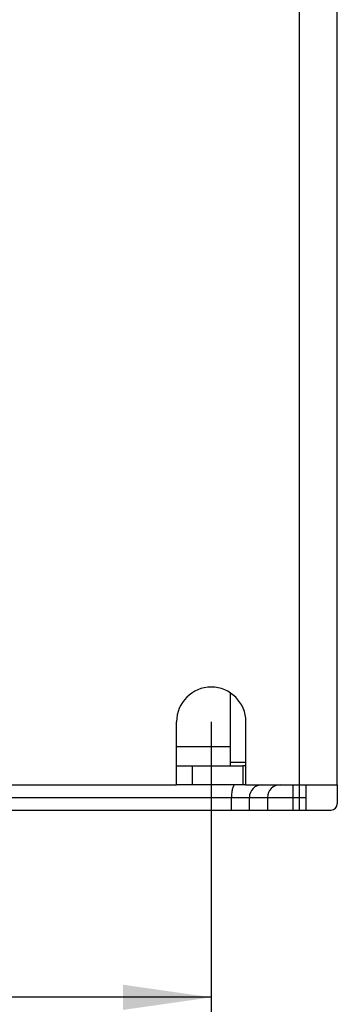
# Model space of a CAD drawing. Header units: millimetres. Extents: x 0 to 594, y 0 to 420.
# Tile 28 of 48: x 461 to 474, y 114 to 153. Entities that reach past the tile are written whole.
import ezdxf

# ---------------------------------------------------------------- set-up
doc = ezdxf.new("R2010")
doc.units = ezdxf.units.MM
doc.header["$LTSCALE"] = 32.67
doc.layers.get('0').update_dxf_attribs({"linetype": 'CONTINUOUS'})
for name, color, linetype in [('02___PRT_ALL_AXES', 7, 'CONTINUOUS'), ('CHAMFERS', 7, 'CONTINUOUS'), ('ROUNDS', 7, 'CONTINUOUS')]:
    doc.layers.add(name, color=color, linetype=linetype)
doc.styles.get("Standard").update_dxf_attribs({"font": 'txt', "width": 0.8})
doc.dimstyles.new('DIMSTYLE_2', dxfattribs={"dimtxt": 3.5, "dimasz": 3.5, "dimexe": 1, "dimexo": 0, "dimgap": 0.875, "dimtad": 1, "dimlfac": 2, "dimdsep": 46, "dimtxsty": 'STANDARD', "dimblk": '_FILLED', "dimblk1": '_FILLED', "dimblk2": '_FILLED', "dimcen": 0.09, "dimclrt": 5, "dimadec": 0, "dimazin": 0, "dimtp": 0.01, "dimtm": 0.01, "dimtfac": 1, "dimtofl": 0, "dimtmove": 0, "dimatfit": 3, "dimldrblk": '_FILLED', "dimfxl": 1, "dimtolj": 1, "dimarcsym": 0})

# ---------------------------------------------------------------- blocks, each defined once
blk = doc.blocks.new('_FILLED')
at = {"color": 0, "linetype": 'BYBLOCK'}
blk.add_solid([(0, 0), (-1, 0.143), (-1, -0.143)], dxfattribs=at)
blk = doc.blocks.new('*D9')
at = {"color": 2, "linetype": 'CONTINUOUS'}
for p, q in [((413.589, 125.409), (413.589, 113.483)), ((468.589, 125.409), (468.589, 113.483)), ((413.589, 114.483), (441.089, 114.483)), ((468.589, 114.483), (441.089, 114.483))]:
    blk.add_line(p, q, dxfattribs=at)
at = {"color": 2, "linetype": 'CONTINUOUS', "xscale": 3.5, "yscale": 3.5, "zscale": 3.5, "rotation": 180}
blk.add_blockref('_FILLED', (413.589, 114.483), dxfattribs=at)
at = {"color": 2, "linetype": 'CONTINUOUS', "xscale": 3.5, "yscale": 3.5, "zscale": 3.5}
blk.add_blockref('_FILLED', (468.589, 114.483), dxfattribs=at)
at = {"color": 5, "linetype": 'CONTINUOUS', "insert": (441.089, 118.858), "char_height": 3.5, "width": 8.4, "attachment_point": 2, "line_spacing_factor": 0.9}
blk.add_mtext('110', dxfattribs=at)

msp = doc.modelspace()

# ---------------------------------------------------------------- linework, layer by layer
at = {"color": 3, "linetype": 'CONTINUOUS'}
for p, q in [((473.5897, 122.9094), (473.5897, 166.9094)), ((469.9645, 122.9094), (469.8395, 122.9094)), ((472.0897, 122.9094), (473.5897, 122.9094))]:
    msp.add_line(p, q, dxfattribs=at)
at = {"color": 9, "linetype": 'CONTINUOUS'}
for p, q in [((472.0897, 122.9094), (472.0897, 161.9094)), ((469.3395, 124.4094), (467.2145, 124.4094))]:
    msp.add_line(p, q, dxfattribs=at)
at = {"color": 7, "linetype": 'CONTINUOUS'}
for p, q in [((469.3395, 126.5515), (469.3395, 123.6594)), ((469.9645, 123.6594), (469.8395, 123.6594)), ((472.3392, 122.9094), (472.3392, 121.9094))]:
    msp.add_line(p, q, dxfattribs=at)
at = {"layer": '02___PRT_ALL_AXES', "color": 3, "linetype": 'CONTINUOUS'}
for p, q in [((467.2145, 122.9094), (467.2145, 125.4094)), ((469.9645, 122.9094), (469.9645, 125.4094)), ((438.0897, 122.9094), (467.2145, 122.9094)), ((469.9645, 122.9094), (472.0897, 122.9094))]:
    msp.add_line(p, q, dxfattribs=at)
msp.add_arc((468.5895, 125.4094), 1.375, 0, 180, dxfattribs=at)
at = {"layer": 'CHAMFERS', "color": 7, "linetype": 'CONTINUOUS'}
for p, q in [((467.2145, 123.6594), (469.8395, 123.6594)), ((467.8395, 123.6594), (467.8395, 122.9094)), ((469.8395, 123.6594), (469.8395, 122.9094))]:
    msp.add_line(p, q, dxfattribs=at)
at = {"layer": 'CHAMFERS', "color": 3, "linetype": 'CONTINUOUS'}
msp.add_line((469.8395, 122.9094), (467.2145, 122.9094), dxfattribs=at)
at = {"layer": 'ROUNDS', "color": 9, "linetype": 'CONTINUOUS'}
for p, q in [((469.3395, 123.8038), (469.9645, 123.8038)), ((471.8219, 122.9094), (471.8219, 121.9094)), ((472.0892, 121.9094), (472.0892, 122.9094)), ((409.8392, 122.4094), (472.3392, 122.4094)), ((469.3902, 121.9094), (469.3902, 122.4094)), ((470.1013, 121.9094), (470.1013, 122.4094)), ((470.822, 122.4094), (470.822, 121.9094))]:
    msp.add_line(p, q, dxfattribs=at)
at = {"layer": 'ROUNDS', "color": 7, "linetype": 'CONTINUOUS'}
for p, q in [((473.5892, 122.9094), (473.5892, 122.1594)), ((408.8392, 121.9094), (473.3392, 121.9094))]:
    msp.add_line(p, q, dxfattribs=at)
at = {"layer": 'ROUNDS', "color": 9, "linetype": 'CONTINUOUS'}
for centre, radius, start, end in [((470.6013, 122.4094), 0.5, 90.00474, 180.00459), ((471.3219, 122.4096), 0.4998, 90.00058, 180.00071)]:
    msp.add_arc(centre, radius, start, end, dxfattribs=at)
at = {"layer": 'ROUNDS', "color": 7, "linetype": 'CONTINUOUS'}
msp.add_arc((473.3392, 122.1594), 0.25, 270, 360, dxfattribs=at)
at = {"layer": 'ROUNDS', "color": 9, "linetype": 'CONTINUOUS'}
msp.add_open_spline([(469.5346, 122.9094), (469.5122, 122.9094), (469.4781, 122.8758), (469.4517, 122.8219), (469.4301, 122.7593), (469.413, 122.6843), (469.3951, 122.5665), (469.3902, 122.4733), (469.3902, 122.4094)], degree=3, knots=[0, 0, 0, 0, 0.1236658, 0.2204666, 0.3419713, 0.4855, 0.6467247, 1, 1, 1, 1], dxfattribs=at)

# ---------------------------------------------------------------- dimensions: what is measured, and where the dimension line sits
at = {"color": 2, "linetype": 'CONTINUOUS'}
dim = msp.add_linear_dim(base=(468.5895, 114.4829), p1=(413.5895, 125.4094), p2=(468.5895, 125.4094), dimstyle='DIMSTYLE_2', dxfattribs=at)
dim.commit()
dim.dimension.update_dxf_attribs({"geometry": '*D9', "text_midpoint": (441.0895, 114.4829), "dimtype": 160})

doc.saveas('drawing.dxf')
